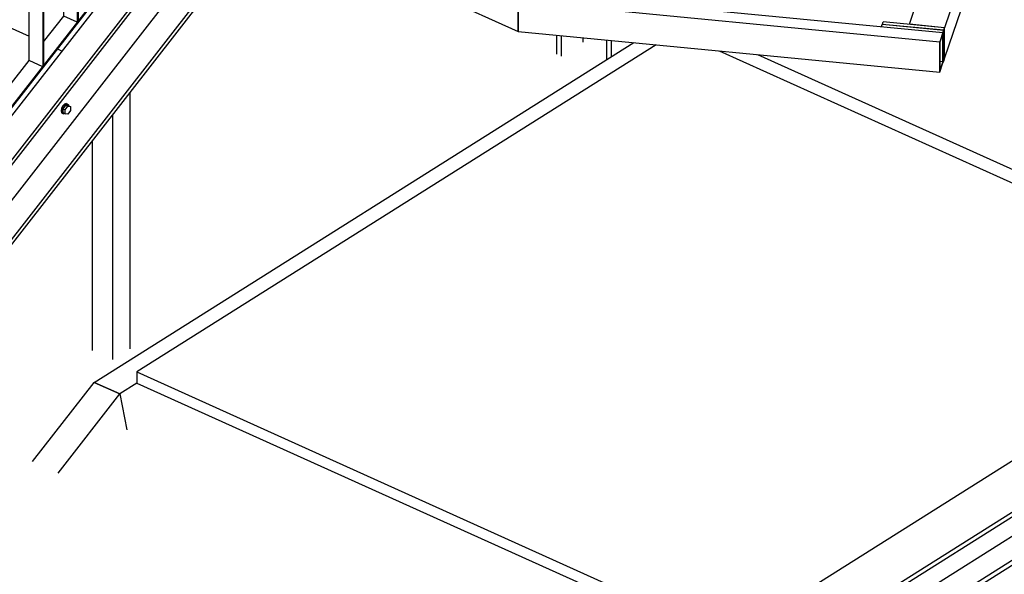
# Model space of a CAD drawing. Header units: millimetres. Extents: x 30 to 140409, y 21 to 10629.
# Tile 30 of 37: x 97352 to 99561, y 2408 to 3654. Entities that reach past the tile are written whole.
import ezdxf

# ---------------------------------------------------------------- set-up
doc = ezdxf.new("R2010")
doc.units = ezdxf.units.MM

# ---------------------------------------------------------------- blocks, each defined once
blk = doc.blocks.new('Part-4898 - 4897')
at = {"color": 7}
for p, q in [((98782.3, 4847.2), (98782.3, 4891.4)), ((98615.9, 4471.5), (98615.8, 4679.9)), ((98556.8, 4474.9), (98556.8, 4642.7)), ((98566.8, 4474.3), (98566.7, 4649)), ((98782.3, 4462.1), (98782.3, 4609.7)), ((98556.9, 3708.4), (98556.8, 4399.5)), ((98566.8, 3707.5), (98566.8, 4398.9)), ((98616, 3702.7), (98615.9, 4396.1)), ((98669.1, 3697.6), (98669, 4393.1)), ((98679, 3696.7), (98679, 4392.6)), ((98782.4, 3686.7), (98782.3, 4386.7)), ((98556.9, 3576.6), (98556.9, 3619.1)), ((98566.9, 3572.1), (98566.9, 3618.1)), ((98616, 3603.1), (98616, 3613.4)), ((98669.1, 3564.6), (98669.1, 3608.3)), ((98679.1, 3570.8), (98679.1, 3607.3))]:
    blk.add_line(p, q, dxfattribs=at)
blk = doc.blocks.new('Part-4900 - 4897')
at = {"color": 7}
for p, q in [((99006.9, 3575.7), (100143.5, 3062.4)), ((100399.2, 2946.9), (101125.9, 2618.8)), ((101154, 2550.2), (101197.7, 2530.4))]:
    blk.add_line(p, q, dxfattribs=at)
blk = doc.blocks.new('Part-4905 - 4897')
at = {"color": 7}
for p, q in [((98779.8, 3597.6), (97614.7, 2863.1)), ((98920.9, 3584), (100143.5, 3031.9)), ((97614.7, 2863.1), (98816.5, 2320.4)), ((97614.7, 2863.1), (97614.7, 2837.8)), ((97614.7, 2837.8), (98757.1, 2321.9))]:
    blk.add_line(p, q, dxfattribs=at)
blk = doc.blocks.new('Part-4911 - 4897')
at = {"color": 7}
for p, q in [((97514.5, 3889.5), (97514.5, 3985.7)), ((97560.3, 3868.8), (97560.3, 3970.3)), ((97599.1, 3853), (97599.1, 3952.8)), ((97599.2, 2915.1), (97599.1, 3490.5)), ((97560.4, 2890.6), (97560.4, 3440.7)), ((97514.6, 2911.3), (97514.6, 3381.9))]:
    blk.add_line(p, q, dxfattribs=at)
blk = doc.blocks.new('Part-4918 - 4897')
at = {"color": 7}
for p, q in [((101312.1, 3640.7), (97966.3, 1531.8)), ((97966.3, 1521.7), (101312.1, 3630.6)), ((97966.3, 1478.4), (101309.8, 3585.9)), ((101312.1, 3532.5), (97966.3, 1423.5)), ((97966.3, 1413.4), (101312.1, 3522.3)), ((97854.1, 1576.7), (100143.5, 3019.8))]:
    blk.add_line(p, q, dxfattribs=at)
blk = doc.blocks.new('Part-4927 - 4897')
at = {"color": 7}
for p, q in [((97380.3, 2661.5), (97518.6, 2839.3)), ((97518.6, 2839.3), (97575.9, 2813.4)), ((97437.5, 2635.7), (97575.9, 2813.4)), ((97575.9, 2813.4), (97592.2, 2733.2))]:
    blk.add_line(p, q, dxfattribs=at)
blk = doc.blocks.new('Part-5362 - 4897')
at = {"color": 7}
for p, q in [((97372.7, 3562.1), (97372.6, 4123)), ((97403.1, 4109.3), (97403.2, 3548.3)), ((97405.1, 4108.4), (97405.1, 3550.8)), ((97403.2, 3548.3), (97372.7, 3562.1)), ((97405.1, 3550.8), (97403.2, 3548.3))]:
    blk.add_line(p, q, dxfattribs=at)
blk = doc.blocks.new('Part-4931 - 4897')
at = {"color": 7}
for p, q in [((97518.6, 2839.3), (98729.3, 3602.5)), ((97575.9, 2813.4), (97518.6, 2839.3)), ((97614.7, 2837.9), (97575.9, 2813.4)), ((97575.9, 2813.4), (97592.2, 2733.2))]:
    blk.add_line(p, q, dxfattribs=at)
blk = doc.blocks.new('Bolt-5129 - 4897')
at = {"color": 7}
for p, q in [((97445.4, 3455), (97444.4, 3449.3)), ((97444.4, 3449.3), (97445.4, 3444.9)), ((97448.3, 3460.5), (97445.4, 3455)), ((97446.3, 3448.4), (97447.3, 3454.2)), ((97447.3, 3444), (97446.3, 3448.4)), ((97447.3, 3454.2), (97450.2, 3459.7)), ((97454, 3462.1), (97448.2, 3454)), ((97448.2, 3454), (97448.2, 3445.3)), ((97448.2, 3454), (97453.9, 3451.5)), ((97452.1, 3464.3), (97448.3, 3460.5)), ((97450.2, 3459.7), (97454, 3463.5)), ((97456, 3465.4), (97452.1, 3464.3)), ((97453.9, 3451.5), (97459.8, 3459.5)), ((97453.9, 3442.7), (97453.9, 3451.5)), ((97454, 3463.5), (97457.9, 3464.6)), ((97459.9, 3461.4), (97454, 3462.1)), ((97454, 3462.1), (97459.8, 3459.5)), ((97456, 3465.4), (97457.9, 3464.6)), ((97457.9, 3464.6), (97460.8, 3462.6)), ((97459.8, 3459.5), (97465.6, 3458.8)), ((97465.6, 3450), (97459.8, 3441.9)), ((97459.9, 3461.4), (97465.6, 3458.8)), ((97460.8, 3462.6), (97461.2, 3460.8)), ((97465.6, 3458.8), (97465.6, 3450)), ((97445.4, 3444.9), (97448.3, 3442.9)), ((97450.2, 3442.1), (97447.3, 3444)), ((97448.2, 3445.3), (97453.9, 3442.7)), ((97448.3, 3442.9), (97450.2, 3442.1)), ((97453.3, 3443), (97450.2, 3442.1)), ((97459.8, 3441.9), (97453.9, 3442.7))]:
    blk.add_line(p, q, dxfattribs=at)
blk = doc.blocks.new('Part-5092 - 4897')
at = {"color": 7}
for p, q in [((98624.5, 5096.6), (98644.1, 5121.8)), ((98644.1, 5121.8), (98701.4, 5095.9)), ((98534, 4880.9), (98701.4, 5095.9)), ((98549.1, 4889.5), (98703.1, 5087.3)), ((98701.4, 5095.9), (98703.1, 5087.3)), ((98679.3, 4977.6), (98666.6, 5040.4)), ((98451.4, 4874.2), (98536.4, 4983.4)), ((98659.2, 4951.6), (98679.3, 4977.6)), ((98679.3, 4977.6), (98693.6, 4971.1)), ((98373.3, 4485.3), (98616.4, 4797.6)), ((98365.2, 4485.7), (98601.3, 4789.1)), ((98299.5, 4489.5), (98478.8, 4719.9)), ((98232.3, 4493.3), (98353.7, 4649.2)), ((98240.4, 4492.8), (98368.8, 4657.7)), ((98158.2, 4497.5), (98215.6, 4571.2)), ((97850.6, 4002.8), (98176.1, 4421.1)), ((97856.9, 4000), (98184.2, 4420.6)), ((97869.9, 4127), (98102, 4425.3)), ((97902.5, 3979.4), (98243.3, 4417.3)), ((97953.3, 3956.5), (98309, 4413.5)), ((97959.5, 3953.6), (98317.1, 4413.1)), ((97288.5, 3379.9), (97738.3, 3957.9)), ((96608.1, 2406.3), (97795.6, 3932.1)), ((96614.4, 2403.4), (97801.8, 3929.2)), ((96660, 2382.8), (97847.4, 3908.6)), ((96715.7, 2366.3), (97898.2, 3885.7)), ((96727.8, 2370.9), (97904.5, 3882.9)), ((96707, 2632.8), (97179.1, 3239.4)), ((96550.9, 2432.1), (96597.7, 2492.3))]:
    blk.add_line(p, q, dxfattribs=at)
blk = doc.blocks.new('Part-5093 - 4897')
at = {"color": 7}
for p, q in [((97498.6, 5605.1), (97518.3, 5630.3)), ((97518.3, 5630.3), (97575.5, 5604.5)), ((95482.1, 2914.6), (97575.5, 5604.5)), ((97575.5, 5604.5), (97593.8, 5514.5)), ((97321.8, 5377.9), (97416.6, 5499.7)), ((97456.3, 5262.2), (97514.7, 5337.3)), ((96740.3, 4630.7), (97214.8, 5240.3)), ((97262.5, 5013.1), (97320.9, 5088.2)), ((97068.7, 4764.1), (97127.1, 4839.2)), ((96874.8, 4515), (96933.3, 4590.1)), ((96158.9, 3883.6), (96633.3, 4493.2)), ((96681, 4266), (96739.5, 4341.1)), ((96487.2, 4016.9), (96545.6, 4092)), ((96293.4, 3767.9), (96351.8, 3843)), ((95577.4, 3136.4), (96051.8, 3746)), ((96099.6, 3518.8), (96158, 3593.9)), ((95905.7, 3269.8), (95964.2, 3344.9)), ((95711.9, 3020.7), (95770.4, 3095.8)), ((95386.2, 2890.8), (95470.4, 2998.9)), ((95386.2, 2890.8), (95420.1, 2875.5))]:
    blk.add_line(p, q, dxfattribs=at)
blk = doc.blocks.new('Part-5126 - 4897')
at = {"color": 7}
for p, q in [((96257.5, 3910.9), (96451.4, 4033.1)), ((96451.4, 4033.1), (96922.5, 3820.3)), ((96257.5, 3910.9), (96801.7, 3665.1)), ((96257.5, 3885.6), (96257.5, 3910.9)), ((96257.5, 3885.6), (96787.1, 3646.4)), ((96987.9, 3790.8), (97011.2, 3780.3)), ((97056.2, 3759.9), (97101.3, 3739.6)), ((97133.7, 3724.9), (97178.8, 3704.5)), ((97211.3, 3689.9), (97218, 3686.9)), ((97288.4, 3655), (97295.1, 3652)), ((96867.1, 3635.6), (96890.4, 3625.1)), ((97327.6, 3637.3), (97372.7, 3617)), ((96852.5, 3616.8), (96875.8, 3606.3)), ((96922.6, 3610.6), (96946.2, 3599.9)), ((96908, 3591.8), (96946.2, 3574.5)), ((96978.7, 3585.2), (97023.7, 3564.9)), ((97436.4, 3588.2), (97446.9, 3583.5)), ((96978.7, 3559.8), (97023.7, 3539.5)), ((97056.2, 3550.2), (97101.3, 3529.8)), ((97056.2, 3524.8), (97101.3, 3504.5)), ((97133.8, 3515.2), (97178.8, 3494.8)), ((97133.8, 3489.8), (97178.8, 3469.4)), ((97211.3, 3480.1), (97218, 3477.1)), ((97211.3, 3454.8), (97218, 3451.7)), ((97315.7, 3433), (97326.1, 3428.3)), ((97301.1, 3414.2), (97311.5, 3409.5))]:
    blk.add_line(p, q, dxfattribs=at)
blk = doc.blocks.new('Part-5529 - 4897')
at = {"color": 7}
for p, q in [((99287.1, 3643.9), (99288.9, 3649.2)), ((99426.6, 3635.9), (99288.9, 3649.2)), ((99287.1, 3643.4), (99287.1, 3643.9)), ((99287.1, 3643.9), (99424.9, 3630.6)), ((99424.9, 3630.6), (99426.6, 3635.9)), ((99424.9, 3563), (99424.9, 3630.6)), ((99426.6, 3568.2), (99426.6, 3635.9)), ((99424.9, 3563), (99424.7, 3563)), ((99426.6, 3568.2), (99424.9, 3563))]:
    blk.add_line(p, q, dxfattribs=at)
blk = doc.blocks.new('Part-5349 - 4897')
at = {"color": 7}
for p, q in [((97792.8, 4101.9), (97803, 4115)), ((97833.5, 4101.2), (97803, 4115)), ((97781.3, 4034.1), (97833.5, 4101.2)), ((97782.9, 4033.4), (97833.5, 4098.3)), ((97833.5, 4098.3), (97833.5, 4101.2)), ((97750.8, 4047.9), (97760.3, 4060.2)), ((97288.5, 3400.9), (97726.2, 3963.4)), ((97288.5, 3398), (97727.9, 3962.6)), ((97637.7, 3902.7), (97682.8, 3960.6)), ((97560.2, 3803), (97605.3, 3860.9)), ((97482.7, 3703.4), (97527.7, 3761.3)), ((97405.1, 3603.8), (97450.2, 3661.7)), ((97327.6, 3504.2), (97372.7, 3562.1)), ((97288.5, 3453.9), (97295.1, 3462.5))]:
    blk.add_line(p, q, dxfattribs=at)
blk = doc.blocks.new('Part-5361 - 4897')
at = {"color": 7}
for p, q in [((97450.2, 3661.7), (97450.2, 4088)), ((97480.7, 4074.2), (97480.7, 3647.9)), ((97482.6, 4073.4), (97482.7, 3650.4)), ((97480.7, 3647.9), (97450.2, 3661.7)), ((97482.7, 3650.4), (97480.7, 3647.9))]:
    blk.add_line(p, q, dxfattribs=at)
blk = doc.blocks.new('Part-5493 - 4897')
at = {"color": 7}
for p, q in [((97397.9, 4207.2), (97372.1, 4190.9)), ((97397.9, 4207.2), (97504.8, 4159)), ((97372.1, 4190.9), (97372.1, 4123.3)), ((97372.1, 4190.9), (98470.1, 3695.1)), ((97504.8, 4159), (98487.8, 3715.1)), ((97372.1, 4123.3), (98470.1, 3627.4)), ((98487.8, 3715.1), (98470.1, 3695.1)), ((98470.1, 3627.4), (98470.1, 3695.1))]:
    blk.add_line(p, q, dxfattribs=at)
blk = doc.blocks.new('Part-5497 - 4897')
at = {"color": 7}
for p, q in [((98487.8, 3715.1), (98470.1, 3695.1)), ((98487.8, 3715.1), (99422.9, 3625)), ((98470.1, 3695.1), (98470.1, 3627.4)), ((98470.1, 3695.1), (99415.8, 3604)), ((98470.1, 3627.4), (99415.8, 3536.3)), ((99422.9, 3625), (99415.8, 3604)), ((99422.9, 3625), (99422.9, 3622.5)), ((99415.8, 3536.3), (99415.8, 3604)), ((99422.9, 3622.5), (99416.3, 3603)), ((99416.3, 3603), (99416.3, 3540.4)), ((99415.8, 3536.3), (99422.9, 3557.3)), ((99416.3, 3560.5), (99422.9, 3559.9)), ((99422.9, 3559.9), (99416.3, 3540.4)), ((99422.9, 3557.3), (99422.9, 3559.9))]:
    blk.add_line(p, q, dxfattribs=at)
blk = doc.blocks.new('Part-5516 - 4897')
at = {"color": 7}
for p, q in [((99347.9, 3643.5), (99477.9, 4027.1)), ((99477.9, 4027.1), (99556.6, 4019.5)), ((99556.6, 4019.5), (99426.6, 3635.9)), ((99556.6, 4019.5), (99556.2, 3950.8)), ((99556.2, 3950.8), (99426.6, 3568.2)), ((99426.6, 3635.9), (99347.9, 3643.5)), ((99426.6, 3568.2), (99426.6, 3635.9))]:
    blk.add_line(p, q, dxfattribs=at)
blk = doc.blocks.new('Part-5528 - 4897')
at = {"color": 7}
for p, q in [((99285.2, 3638.3), (99286.9, 3643.4)), ((99424.7, 3630.1), (99286.9, 3643.4)), ((99422.9, 3624.8), (99424.7, 3630.1)), ((99422.9, 3559.9), (99422.9, 3624.8)), ((99424.7, 3562.4), (99424.7, 3630.1)), ((99424.7, 3562.4), (99422.9, 3557.2)), ((99422.9, 3557.2), (99422.9, 3559.8)), ((99422.9, 3557.2), (99422.9, 3557.2))]:
    blk.add_line(p, q, dxfattribs=at)

msp = doc.modelspace()

# ---------------------------------------------------------------- block references
for name in ['Part-5093 - 4897', 'Part-5092 - 4897', 'Part-4898 - 4897', 'Part-5493 - 4897', 'Part-5349 - 4897', 'Part-5362 - 4897', 'Part-5361 - 4897', 'Part-5126 - 4897', 'Part-5516 - 4897', 'Part-4911 - 4897', 'Part-4918 - 4897', 'Part-5497 - 4897', 'Part-5529 - 4897', 'Part-5528 - 4897', 'Part-4931 - 4897', 'Part-4905 - 4897', 'Part-4900 - 4897', 'Bolt-5129 - 4897', 'Part-4927 - 4897']:
    msp.add_blockref(name, (0, 0))

doc.saveas('drawing.dxf')
